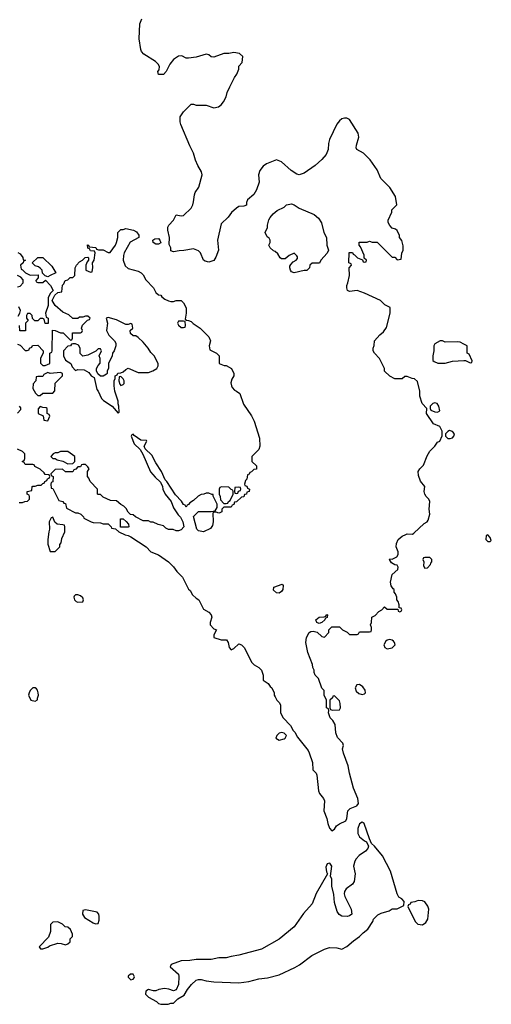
# Model space of a CAD drawing. Header units: inches. Extents: x 1889655 to 2052254, y 217972 to 431650.
# Tile 40 of 49: x 1946467 to 1950218, y 380352 to 388183. Entities that reach past the tile are written whole.
import ezdxf

# ---------------------------------------------------------------- set-up
doc = ezdxf.new("R2010")
doc.units = ezdxf.units.IN
doc.header["$MEASUREMENT"] = 0
doc.layers.add('B9348', color=7, linetype='Continuous')
doc.layers.add('B9358', color=7, linetype='Continuous')

msp = doc.modelspace()

# ---------------------------------------------------------------- linework, layer by layer
at = {"layer": 'B9348', "color": 6, "elevation": 200}
for points in [[(1946450, 385602), (1946470, 385594), (1946510, 385552), (1946527.3, 385552.7), (1946542, 385558), (1946546, 385570), (1946562, 385578), (1946567.3, 385592.7), (1946610, 385594), (1946654, 385550), (1946654, 385530), (1946632, 385490), (1946632.7, 385452.7), (1946650, 385434), (1946670, 385434), (1946706, 385450), (1946706, 385530), (1946722, 385538), (1946726, 385550), (1946727.3, 385712.7), (1946750, 385712), (1946790, 385692), (1946812, 385692), (1946870, 385634), (1946882, 385638), (1946886, 385650), (1946887.3, 385692.7), (1946950, 385694), (1946962, 385698), (1946966, 385710), (1946958, 385730), (1946967.3, 385752.7), (1947007.3, 385792.7), (1947022, 385798), (1947026, 385810), (1947010, 385826), (1946990, 385826), (1946970, 385818), (1946943.6, 385816.4), (1946930, 385806), (1946890, 385806), (1946856.4, 385836.4), (1946810, 385858), (1946748.9, 385908.9), (1946726, 385950), (1946747.3, 385992.7), (1946770, 386014), (1946802, 386018), (1946808.4, 386071.6), (1946818, 386082), (1946828, 386110), (1946850, 386114), (1946868.4, 386131.6), (1946890, 386134), (1946906, 386150), (1946908, 386210), (1946918, 386230), (1946943.1, 386256.9), (1946966, 386270), (1946988.4, 386291.6), (1947010, 386294), (1947014, 386290), (1947014, 386270), (1947003.6, 386256.4), (1946994, 386230), (1946994, 386190), (1947030, 386174), (1947042, 386178), (1947047.3, 386212.7), (1947046, 386250), (1947058, 386270), (1947066, 386330), (1947062, 386342), (1947030, 386346), (1947022, 386362), (1947010, 386366), (1947007.3, 386392.7), (1947014, 386390), (1947018, 386378), (1947071.6, 386371.6), (1947078, 386358), (1947092.7, 386352.7), (1947130, 386352), (1947170, 386332), (1947187.3, 386332.7), (1947228.7, 386390), (1947238, 386410), (1947248, 386450), (1947246, 386490), (1947270, 386514), (1947290, 386514), (1947310, 386522), (1947370.6, 386510.6), (1947395.3, 386495.3), (1947414, 386470), (1947414, 386450), (1947345.4, 386414.6), (1947298, 386330), (1947291.1, 386308.9), (1947291, 386270), (1947306.4, 386226.4), (1947330, 386204.7), (1947410, 386182), (1947434, 386170), (1947450, 386154), (1947470, 386114), (1947532, 386050), (1947550, 386014), (1947570, 385994), (1947590, 385992), (1947598, 385978), (1947620.7, 385960.7), (1947650, 385946), (1947670, 385942.8), (1947690, 385942.8), (1947710.8, 385950.8), (1947752, 385950), (1947770.9, 385930.9), (1947790.9, 385890.9), (1947791.3, 385850), (1947782, 385802), (1947792.7, 385792.7), (1947810, 385792), (1947830, 385782), (1947846, 385766), (1947902, 385730), (1947970, 385662), (1947984.7, 385630), (1947974, 385590), (1947978, 385558), (1948031.6, 385531.6), (1948054, 385510), (1948054, 385450), (1948092.7, 385432.7), (1948110, 385432), (1948152, 385410), (1948171.3, 385370), (1948171.3, 385350), (1948155.3, 385324.7), (1948145.4, 385294.6), (1948150.9, 385270.9), (1948156.9, 385256.9), (1948176, 385236), (1948192, 385230), (1948218, 385210), (1948246.4, 385126.4), (1948310, 385032), (1948331, 384990), (1948375.3, 384855.3), (1948376, 384790), (1948370, 384766), (1948314, 384710), (1948314, 384670), (1948350, 384634), (1948351.6, 384608.4), (1948330, 384606), (1948310, 384586), (1948298, 384582), (1948292.7, 384567.3), (1948278, 384562), (1948274, 384530), (1948262, 384518), (1948254, 384490), (1948258, 384478), (1948272.7, 384472.7), (1948278, 384458), (1948294, 384450), (1948292, 384430), (1948274, 384426), (1948272, 384410), (1948254, 384406), (1948250, 384388), (1948230, 384386), (1948190, 384348), (1948174, 384346), (1948170, 384326), (1948158, 384322), (1948150, 384306), (1948090, 384306), (1948074, 384290), (1948074, 384270), (1948059.6, 384260.4), (1948050, 384258), (1948030, 384266), (1948010, 384266), (1948002, 384258), (1948004.7, 384190), (1947999.6, 384160.4), (1947983.6, 384136.4), (1947930, 384109), (1947890, 384119), (1947875.3, 384130), (1947848, 384232), (1947888.4, 384271.6), (1947988.4, 384271.6), (1948022, 384278), (1948036.4, 384303.6), (1948038, 384330), (1948006, 384394), (1948006, 384406), (1947994, 384406), (1947970, 384418), (1947950, 384418), (1947931.1, 384408.9), (1947910, 384408), (1947885.4, 384394.6), (1947850, 384358), (1947819.6, 384340.4), (1947810, 384326), (1947798, 384322), (1947790, 384306), (1947782, 384322), (1947770, 384326), (1947754.6, 384354.6), (1947704.7, 384404.7), (1947638, 384510), (1947624, 384524), (1947594, 384590), (1947550, 384658), (1947518.6, 384718.6), (1947466, 384770), (1947458, 384790), (1947478, 384830), (1947476.4, 384836.4), (1947430, 384838), (1947376.4, 384876.4), (1947370, 384886), (1947358, 384882), (1947354, 384870), (1947378, 384810), (1947425.4, 384765.4), (1947446.4, 384726.4), (1947506.4, 384586.4), (1947543.5, 384543.5), (1947585.4, 384505.4), (1947602, 384470), (1947604.7, 384450), (1947624.7, 384410), (1947671, 384351), (1947690, 384302), (1947726.4, 384246.4), (1947745.4, 384225.4), (1947764.7, 384190), (1947772, 384150), (1947750, 384126), (1947730, 384118), (1947710, 384118), (1947687.3, 384127.3), (1947650, 384128), (1947630, 384138), (1947610, 384158), (1947568.9, 384168.9), (1947527.3, 384187.3), (1947510, 384188), (1947490, 384198), (1947450, 384198), (1947388.4, 384228.4), (1947370, 384246), (1947347.3, 384247.3), (1947330, 384266), (1947314.6, 384294.6), (1947294.6, 384314.6), (1947270, 384326), (1947236.4, 384356.4), (1947190, 384358), (1947130, 384386), (1947110, 384406), (1947090, 384406), (1947086, 384410), (1947086, 384450), (1947026, 384510), (1947016.4, 384536.4), (1947006, 384550), (1947006, 384590), (1947018, 384610), (1947010, 384626), (1946990, 384646), (1946970, 384646), (1946958, 384642), (1946950, 384626), (1946930, 384626), (1946912.7, 384607.3), (1946898, 384602), (1946890, 384586), (1946830, 384588), (1946807.3, 384607.3), (1946750, 384606), (1946714, 384570), (1946718, 384558), (1946734, 384550), (1946731.1, 384508.9), (1946718, 384502), (1946714, 384490), (1946718, 384458), (1946730, 384454), (1946778, 384358), (1946810, 384352), (1946818, 384338), (1946830, 384334), (1946838, 384298), (1946910, 384262), (1946930, 384262), (1946954, 384250), (1946974, 384230), (1946978, 384218), (1947034, 384190), (1947050, 384184.7), (1947110, 384182), (1947130, 384174), (1947170, 384174), (1947194, 384150), (1947198, 384138), (1947230, 384134), (1947254, 384110), (1947305.4, 384085.4), (1947330, 384082), (1947351.3, 384071.3), (1947472, 383990), (1947511.1, 383951.1), (1947570, 383926), (1947650, 383871.3), (1947690, 383831.3), (1947715.3, 383795.3), (1947762, 383750), (1947810, 383654), (1947823.6, 383643.6), (1947842, 383610), (1947870, 383582), (1947892, 383570), (1947930, 383494), (1947970.9, 383470.9), (1947990.9, 383450.9), (1947996, 383430), (1947981, 383390), (1947981, 383370), (1948010, 383338), (1948032, 383330), (1948011.3, 383290), (1948012, 383270), (1948068.4, 383251.6), (1948110.9, 383250.9), (1948124.7, 383230), (1948132, 383190), (1948150, 383172), (1948170, 383182), (1948210, 383218), (1948230, 383211.3), (1948251, 383190), (1948312, 383070), (1948331.1, 383051.1), (1948370, 383031.3), (1948391.3, 383010), (1948402, 382970), (1948402, 382930), (1948443.6, 382903.6), (1948459.6, 382879.6), (1948472, 382870), (1948492, 382830), (1948492, 382810), (1948498, 382798), (1948512, 382770), (1948532, 382750), (1948542, 382730), (1948542, 382670), (1948562, 382630), (1948622, 382570), (1948642, 382530), (1948655.3, 382515.3), (1948676.9, 382476.9), (1948761, 382370), (1948770, 382352), (1948794.4, 382274.4), (1948798, 382218), (1948824.7, 382190), (1948830, 382174), (1948842.8, 382050), (1948851, 382030), (1948882.8, 381990), (1948890.7, 381970), (1948884.9, 381890), (1948910.4, 381830), (1948917.3, 381790), (1948930, 381752), (1948950, 381732), (1948970, 381744.7), (1948987.6, 381772.4), (1949010, 381787.3), (1949062, 381810), (1949069.5, 381830.5), (1949078, 381890), (1949095.3, 381910), (1949149.2, 381930.8), (1949162, 381950), (1949157.2, 381990), (1949120.9, 382070), (1949089.4, 382190), (1949079.3, 382250), (1949041.2, 382350), (1949035.3, 382384.7), (1949042, 382410), (1949038, 382430), (1948994.6, 382474.6), (1948982, 382510), (1948976.4, 382576.4), (1948958, 382610), (1948935.3, 382630), (1948922, 382670), (1948926, 382690), (1948922, 382702), (1948906, 382710), (1948908, 382770), (1948888.7, 382810), (1948887.3, 382847.3), (1948870, 382866), (1948843.1, 382943.1), (1948818, 382970), (1948808.7, 382990), (1948808.4, 383008.4), (1948798, 383030), (1948794.6, 383054.6), (1948759, 383150), (1948742, 383230), (1948748.7, 383270), (1948768, 383310), (1948782.7, 383317.3), (1948800.9, 383319.1), (1948833.2, 383313.2), (1948870, 383278), (1948890, 383272), (1948926, 383310), (1948926, 383330), (1948950, 383354), (1949010, 383354), (1949034, 383330), (1949071.6, 383311.6), (1949090, 383294), (1949150, 383294), (1949162, 383298), (1949170, 383314), (1949250, 383314), (1949262, 383318), (1949266, 383330), (1949266, 383350), (1949258, 383370), (1949266, 383390), (1949268, 383430), (1949294.6, 383445.4), (1949323.1, 383476.9), (1949346, 383490), (1949367.3, 383512.7), (1949390, 383494), (1949474, 383494), (1949478, 383478), (1949490, 383474), (1949502, 383478), (1949506, 383490), (1949502, 383502), (1949486, 383506), (1949486, 383530), (1949476.4, 383556.4), (1949466, 383570), (1949466, 383590), (1949456.4, 383616.4), (1949446, 383630), (1949446, 383650), (1949436.4, 383656.4), (1949420.4, 383680.4), (1949415.3, 383710), (1949429.4, 383770.6), (1949475.3, 383810), (1949478, 383830), (1949470, 383846), (1949450, 383848), (1949423.1, 383863.1), (1949408.9, 383891.1), (1949410, 383894), (1949430, 383892), (1949466, 383910), (1949478, 383930), (1949478, 383950), (1949462, 383990), (1949463.1, 384016.9), (1949478, 384050), (1949510, 384076), (1949538, 384090), (1949550, 384094), (1949590, 384091), (1949602, 384098), (1949684, 384176), (1949708, 384190), (1949716.5, 384203.5), (1949728.7, 384250), (1949724, 384290), (1949729.2, 384350), (1949722, 384370), (1949699, 384390), (1949689.2, 384410), (1949684, 384430), (1949688, 384470), (1949654, 384514), (1949639, 384559), (1949637.2, 384590), (1949649.2, 384610), (1949679.7, 384640.3), (1949706.5, 384713.5), (1949730, 384751.3), (1949770, 384792), (1949790, 384822), (1949808.4, 384831.6), (1949827.3, 384872.7), (1949828, 384910), (1949808.4, 384948.4), (1949758, 384970), (1949702, 385050), (1949706, 385090), (1949668.7, 385130), (1949648.7, 385190), (1949648.7, 385230), (1949630, 385306), (1949607.3, 385327.3), (1949588.4, 385328.4), (1949550, 385346), (1949530, 385346), (1949510, 385328), (1949450, 385328), (1949410, 385348), (1949368.4, 385388.4), (1949368, 385410), (1949328.9, 385488.9), (1949288, 385530), (1949278, 385550), (1949278, 385570), (1949287.3, 385592.7), (1949288.7, 385630), (1949330, 385678), (1949360.2, 385699.8), (1949384.7, 385735.3), (1949414, 385850), (1949413.6, 385893.6), (1949370, 385915.3), (1949335.3, 385950), (1949210, 386009.2), (1949150, 386029.2), (1949090, 386021.2), (1949075.3, 386030), (1949069, 386050), (1949069, 386070), (1949077.2, 386090), (1949088.7, 386150), (1949088, 386210), (1949106, 386230), (1949102, 386242), (1949086, 386250), (1949087.3, 386332.7), (1949112.7, 386332.7), (1949118, 386318), (1949130, 386314), (1949154, 386290), (1949194, 386274), (1949198, 386258), (1949210, 386254), (1949222, 386258), (1949226, 386270), (1949206, 386286), (1949206, 386310), (1949176.4, 386376.4), (1949166, 386390), (1949167.3, 386412.7), (1949230, 386414), (1949250, 386422), (1949270, 386414), (1949310, 386414), (1949430, 386294), (1949450, 386294), (1949470, 386274), (1949502, 386278), (1949507.3, 386327.3), (1949518, 386350), (1949516.4, 386383.6), (1949507.3, 386427.3), (1949488, 386450), (1949487.3, 386467.3), (1949470, 386506), (1949456.4, 386516.4), (1949430, 386526), (1949410, 386546), (1949398, 386570), (1949398, 386590), (1949427.3, 386652.7), (1949428, 386670), (1949466, 386710), (1949456.4, 386776.4), (1949410, 386848), (1949340.2, 386920.2), (1949309.3, 386990), (1949253.2, 387070), (1949201.5, 387121.5), (1949148, 387150), (1949144, 387164), (1949145.6, 387185.6), (1949165.2, 387250), (1949160.2, 387280.2), (1949090, 387388.7), (1949070, 387399), (1949050, 387401.2), (1949030, 387394), (1949010, 387379), (1948988.7, 387351.3), (1948930.4, 387229.6), (1948922.4, 387197.6), (1948920.9, 387150), (1948904.4, 387110), (1948870, 387071), (1948816.5, 387023.5), (1948730, 386962.6), (1948690, 386949.6), (1948670, 386954), (1948625.1, 386985.1), (1948550, 387051.8), (1948510, 387069.2), (1948430, 387037.2), (1948402, 387018), (1948376.7, 386983.3), (1948364.9, 386950), (1948370.7, 386890), (1948350.5, 386829.5), (1948328, 386792), (1948278.8, 386750), (1948271, 386730), (1948270, 386708), (1948250, 386699), (1948210, 386697.2), (1948190, 386685.2), (1948151, 386650), (1948126, 386614), (1948070, 386559), (1948041, 386430), (1948046.8, 386350), (1948026.4, 386293.6), (1948010, 386268.7), (1947970, 386254), (1947941.5, 386261.5), (1947929.5, 386269.5), (1947904.5, 386330), (1947890, 386344.5), (1947850, 386360.9), (1947773.2, 386346.8), (1947734, 386346), (1947690, 386338), (1947670, 386346), (1947668, 386370), (1947656.4, 386396.4), (1947658, 386450), (1947645.2, 386510), (1947646.3, 386533.7), (1947654, 386550), (1947689.2, 386590), (1947710, 386631.3), (1947750, 386622), (1947770, 386624.7), (1947830, 386684.7), (1947844, 386710), (1947850, 386734), (1947856, 386790), (1947862.7, 386810), (1947892, 386850), (1947918, 386950), (1947913.8, 386973.8), (1947884.5, 387024.5), (1947866.3, 387066.3), (1947850, 387122), (1947820.1, 387180.1), (1947749, 387350), (1947744, 387370), (1947744, 387410), (1947768.7, 387450), (1947830, 387511.3), (1947850, 387511.3), (1947870, 387504.7), (1947950, 387504.7), (1948010, 387481), (1948048, 387490), (1948070, 387506), (1948089, 387530), (1948109, 387570), (1948116.5, 387603.5), (1948137.2, 387650), (1948175.5, 387724.5), (1948194, 387750), (1948208.7, 387790), (1948210, 387814), (1948236.4, 387843.6), (1948242, 387890), (1948214.5, 387914.5), (1948170, 387922.7), (1948130, 387914), (1948090, 387914), (1948010, 387884), (1947990, 387889), (1947970, 387904), (1947950, 387909), (1947870, 387884), (1947810, 387878), (1947790, 387878), (1947755.3, 387895.3), (1947730, 387894), (1947690, 387868), (1947662, 387830), (1947632, 387770), (1947610, 387748), (1947570, 387748), (1947566, 387770), (1947576.4, 387783.6), (1947578, 387810), (1947568, 387830), (1947548, 387850), (1947455.3, 387910), (1947435.3, 387930), (1947430, 387946), (1947417.2, 388030), (1947422, 388150), (1947438, 388190)], [(1946451.6, 386331.6), (1946470, 386322), (1946491.3, 386291.3), (1946494, 386274), (1946514, 386270), (1946498, 386262), (1946494, 386250), (1946474, 386230), (1946478, 386198), (1946490, 386194), (1946514, 386170), (1946550, 386152), (1946612.7, 386152.7), (1946614, 386130), (1946594, 386110), (1946598, 386098), (1946610, 386094), (1946650, 386094), (1946672.7, 386112.7), (1946712, 386070), (1946734, 386030), (1946710, 386006), (1946694, 385970), (1946692, 385910), (1946672, 385850), (1946678, 385818), (1946694, 385810), (1946692.7, 385767.3), (1946670, 385766), (1946662, 385802), (1946650, 385806), (1946630, 385806), (1946611.6, 385788.4), (1946588.4, 385788.4), (1946567.3, 385807.3), (1946566, 385830), (1946550, 385846), (1946530, 385846), (1946522, 385830), (1946522, 385810), (1946534, 385790), (1946514, 385770), (1946512.7, 385707.3), (1946467.3, 385707.3), (1946466, 385750)], [(1946450, 386058), (1946470, 386064.7), (1946495.3, 386090), (1946494, 386114), (1946474.6, 386134.6), (1946450, 386148)], [(1946454.6, 385825.4), (1946469, 385850), (1946474, 385870), (1946459.3, 385899.3)], [(1950000, 385603), (1949970, 385618), (1949950, 385622), (1949850, 385618), (1949830, 385628), (1949810, 385628), (1949770, 385606), (1949762, 385590), (1949762, 385550), (1949752, 385510), (1949752.7, 385472.7), (1949763.6, 385463.6), (1949791.6, 385451.6), (1949850, 385451.3), (1949910, 385466.8), (1950000, 385471.4)], [(1946450, 385054), (1946476.4, 385083.6), (1946476.4, 385096.4), (1946466, 385110)], [(1946462, 384342), (1946490, 384342), (1946508.4, 384351.6), (1946530, 384354), (1946546, 384370), (1946546, 384390), (1946542, 384402), (1946526, 384410), (1946526, 384430), (1946562, 384438), (1946566, 384470), (1946570, 384474), (1946590, 384474), (1946610, 384482), (1946638, 384482), (1946650, 384494), (1946662, 384498), (1946666, 384510), (1946682, 384518), (1946687.3, 384532.7), (1946702, 384538), (1946706, 384550), (1946702, 384562), (1946670, 384566), (1946660.4, 384580.4), (1946628.4, 384608.4), (1946586, 384630), (1946582, 384642), (1946570, 384646), (1946510, 384646), (1946502, 384662), (1946486, 384670), (1946502, 384678), (1946507.3, 384692.7), (1946508, 384730), (1946490, 384748), (1946448.7, 384768.7)]]:
    msp.add_lwpolyline(points, dxfattribs=at)
for points in [[(1948650, 386169), (1948630, 386178), (1948622, 386190), (1948615.3, 386210), (1948616.4, 386223.6), (1948623.1, 386236.9), (1948643.1, 386256.9), (1948666, 386270), (1948676.4, 386283.6), (1948676.4, 386296.4), (1948670, 386306), (1948650, 386326), (1948610, 386308), (1948579.6, 386280.4), (1948550, 386282), (1948538, 386290), (1948520.4, 386320.4), (1948499, 386339), (1948484.7, 386344.7), (1948458, 386370), (1948448, 386390), (1948458, 386410), (1948458, 386430), (1948450, 386446), (1948436.4, 386456.4), (1948418, 386490), (1948438, 386530), (1948438, 386550), (1948448.4, 386591.6), (1948458, 386610), (1948482, 386638), (1948514.6, 386665.4), (1948570, 386692), (1948589.3, 386710.7), (1948630, 386718), (1948650, 386711.3), (1948690, 386684.7), (1948810, 386634.8), (1948843.5, 386603.5), (1948867.3, 386567.3), (1948886.8, 386490), (1948906, 386450), (1948911, 386390), (1948922, 386350), (1948912.7, 386327.3), (1948862, 386270), (1948852.7, 386247.3), (1948792.7, 386247.3), (1948774, 386230), (1948772, 386210), (1948750, 386188), (1948730, 386188)], [(1947550, 386398), (1947528, 386410), (1947526, 386430), (1947540.4, 386439.6), (1947570, 386442), (1947582, 386430), (1947590, 386408), (1947570, 386398)], [(1946690, 386138), (1946670, 386146), (1946647.3, 386167.3), (1946646, 386190), (1946630, 386206), (1946616.4, 386216.4), (1946590, 386226), (1946566, 386250), (1946610, 386292), (1946652, 386292), (1946723.6, 386223.6), (1946754, 386170), (1946710, 386148)], [(1947170, 385815.3), (1947154, 385810), (1947164.7, 385770), (1947158, 385710), (1947175.3, 385675.3), (1947222, 385630), (1947231.3, 385610), (1947231.3, 385590), (1947218, 385550), (1947204.7, 385530), (1947202, 385510), (1947172, 385450), (1947172, 385410), (1947162, 385390), (1947162, 385370), (1947156.9, 385363.1), (1947131.1, 385348.9), (1947108.4, 385348.4), (1947087.3, 385367.3), (1947078, 385390), (1947078, 385410), (1947090, 385434), (1947107.3, 385452.7), (1947107.3, 385487.3), (1947098, 385510), (1947118, 385550), (1947110, 385566), (1947090, 385566), (1947072.7, 385547.3), (1947010, 385515.3), (1946970, 385506), (1946948.4, 385528.4), (1946948, 385570), (1946934.6, 385594.6), (1946910, 385606), (1946890, 385606), (1946878, 385602), (1946870, 385588), (1946850, 385586), (1946814, 385550), (1946814, 385510), (1946830, 385474), (1946874, 385450), (1946883.6, 385423.6), (1946910, 385394), (1946930, 385402), (1946979.6, 385399.6), (1947016.9, 385376.9), (1947034, 385350), (1947058, 385338), (1947081, 385241), (1947091.3, 385230), (1947118, 385170), (1947134.4, 385154.4), (1947202, 385110), (1947250, 385054), (1947258, 385062), (1947255.3, 385110), (1947248.7, 385128.7), (1947248.7, 385150), (1947224, 385230), (1947218, 385270), (1947218, 385310), (1947226, 385330), (1947226, 385350), (1947242, 385358), (1947247.3, 385372.7), (1947270, 385374), (1947290, 385382), (1947310, 385402), (1947330, 385412), (1947410, 385378), (1947490, 385378), (1947526, 385390), (1947558, 385410), (1947568, 385430), (1947568, 385450), (1947535.3, 385510), (1947510, 385535.3), (1947489, 385570), (1947450, 385619), (1947410, 385655.3), (1947390, 385668), (1947368.4, 385668.4), (1947347.3, 385687.3), (1947346, 385710), (1947366, 385730), (1947362, 385762), (1947350, 385766), (1947330, 385758), (1947310, 385758), (1947236.5, 385796.5)], [(1947770, 385786), (1947730, 385786), (1947722, 385770), (1947730, 385754), (1947750, 385734), (1947770, 385734), (1947782, 385738), (1947786, 385750), (1947782, 385782)], [(1946790, 385378), (1946708, 385368), (1946690, 385378), (1946658, 385362), (1946650, 385346), (1946610, 385346), (1946598, 385342), (1946594, 385310), (1946572.7, 385287.3), (1946572, 385250), (1946591.6, 385211.6), (1946610, 385194), (1946630, 385194), (1946650, 385214), (1946730, 385214), (1946747.3, 385232.7), (1946748.4, 385291.6), (1946806, 385350), (1946806, 385370)], [(1947270, 385346), (1947258, 385342), (1947254, 385310), (1947263.6, 385283.6), (1947270, 385274), (1947290, 385282), (1947298, 385290), (1947298, 385310), (1947290, 385326)], [(1946630, 385106), (1946612.7, 385087.3), (1946614, 385050), (1946652.7, 385032.7), (1946658, 384998), (1946690, 384994), (1946706, 385030), (1946702, 385042), (1946686, 385050), (1946686, 385090), (1946676.4, 385096.4), (1946650, 385098)], [(1949770, 385136), (1949752, 385130), (1949731.3, 385110), (1949731.3, 385090), (1949738, 385078), (1949770, 385064.7), (1949790, 385062), (1949807.3, 385072.7), (1949801.2, 385110), (1949788, 385130)], [(1949885.4, 384914.6), (1949871.6, 384908.4), (1949854, 384890), (1949854, 384870), (1949872, 384852), (1949890, 384851.3), (1949910, 384858), (1949919, 384870), (1949924, 384890), (1949910, 384908.7)], [(1946791.6, 384748.4), (1946770, 384738), (1946750, 384738), (1946734, 384730), (1946714, 384710), (1946730, 384694), (1946750, 384694), (1946763.6, 384683.6), (1946811.1, 384671.1), (1946850, 384652), (1946890, 384654), (1946906, 384670), (1946906, 384710), (1946850, 384748)], [(1948072.7, 384467.3), (1948058, 384462), (1948054, 384450), (1948054, 384410), (1948062, 384390), (1948063.6, 384363.6), (1948090, 384334), (1948110, 384334), (1948122, 384338), (1948128, 384352), (1948142, 384358), (1948166, 384410), (1948166, 384430), (1948162, 384442), (1948150, 384446), (1948130, 384466)], [(1948210, 384466), (1948178, 384462), (1948174, 384430), (1948178, 384418), (1948190, 384414), (1948202, 384418), (1948207.3, 384432.7), (1948222, 384438), (1948226, 384450), (1948222, 384462)], [(1946730, 384226), (1946718, 384222), (1946702, 384190), (1946704.7, 384130), (1946698, 384110), (1946691.3, 384050), (1946691.6, 384011.6), (1946710, 383954), (1946750, 383954), (1946786, 383990), (1946786, 384010), (1946796.4, 384023.6), (1946803.1, 384056.9), (1946826, 384110), (1946826, 384150), (1946822, 384162), (1946810, 384166), (1946766, 384170), (1946747.3, 384187.3)], [(1947267.3, 384147.3), (1947267.3, 384212.7), (1947290, 384214), (1947312.7, 384192.7), (1947331.6, 384171.6), (1947334, 384150), (1947330, 384148)], [(1949730, 383906), (1949690, 383906), (1949678, 383902), (1949674, 383890), (1949682, 383870), (1949679.6, 383839.6), (1949690, 383822), (1949710, 383824.7), (1949735.3, 383850), (1949738, 383862), (1949746, 383870), (1949746, 383890)], [(1948530, 383622), (1948510, 383624), (1948486.3, 383646.3), (1948489, 383670), (1948554.4, 383694.4), (1948563.6, 383683.6), (1948558.8, 383650), (1948550, 383635.3)], [(1946930, 383608.7), (1946911.6, 383608.4), (1946901, 383599), (1946898, 383590), (1946902, 383570), (1946916.9, 383556.9), (1946930, 383551.3), (1946970, 383554), (1946975.3, 383570), (1946970, 383586), (1946950, 383602)], [(1948850, 383382), (1948829.3, 383389.3), (1948822, 383410), (1948850, 383431.3), (1948887.3, 383432.7), (1948902, 383438), (1948910, 383452), (1948914, 383450), (1948912.7, 383427.3), (1948898, 383422), (1948894, 383410), (1948870, 383388)], [(1949410, 383253.2), (1949390, 383249.2), (1949379.1, 383240.9), (1949364, 383210), (1949371, 383190), (1949390, 383180.5), (1949430, 383188), (1949453.2, 383210), (1949449, 383230), (1949440.2, 383240.2), (1949429.3, 383249.3)], [(1949170, 382896), (1949147.9, 382892.1), (1949134.8, 382870), (1949143.4, 382843.4), (1949165.2, 382825.2), (1949190, 382814.8), (1949210, 382821), (1949216, 382830), (1949214.5, 382850), (1949196.1, 382876.1)], [(1946590, 382868.7), (1946570, 382868.7), (1946550, 382848), (1946541, 382830), (1946538, 382810), (1946554, 382770), (1946590, 382762), (1946607.3, 382772.7), (1946607.3, 382787.3), (1946615.3, 382810), (1946614, 382830), (1946608.7, 382850), (1946600.2, 382860.2)], [(1948970, 382806), (1948958, 382802), (1948954, 382790), (1948934, 382770), (1948934, 382710), (1948938, 382698), (1948952.7, 382692.7), (1949010, 382694), (1949018, 382710), (1949016.4, 382743.6), (1949010, 382766)], [(1948550, 382514), (1948530, 382508), (1948512, 382490), (1948504.7, 382470), (1948530, 382452), (1948570, 382464.7), (1948578, 382470), (1948588, 382490), (1948570, 382508)], [(1949190, 381802), (1949170, 381788), (1949156, 381750), (1949157.3, 381710), (1949170, 381682.8), (1949210, 381651.3), (1949225.4, 381645.4), (1949241, 381610), (1949234.8, 381590), (1949216.3, 381570), (1949165.7, 381534.3), (1949143.8, 381510), (1949133, 381490), (1949123, 381450), (1949135.5, 381390), (1949126, 381330), (1949113.4, 381306.6), (1949062.8, 381270), (1949050.7, 381250), (1949047.7, 381230), (1949053.4, 381210), (1949103, 381110), (1949107.7, 381070), (1949090, 381056.2), (1949070.3, 381049.7), (1949030, 381052.6), (1949006.7, 381066.7), (1948992.6, 381090), (1948970, 381162), (1948964.7, 381224.7), (1948949.2, 381290.8), (1948948.4, 381348.4), (1948938, 381370), (1948949.2, 381450), (1948934, 381474), (1948912, 381470), (1948902, 381442), (1948906.4, 381406.4), (1948914, 381390), (1948825.8, 381234.2), (1948792.2, 381150), (1948725.1, 381074.9), (1948650, 380969.3), (1948530.8, 380870), (1948390, 380789.5), (1948210, 380742.7), (1948150, 380733.2), (1948110, 380721.2), (1948050, 380722), (1947990, 380709), (1947870.9, 380709.1), (1947819.8, 380700.2), (1947750, 380697.2), (1947671.3, 380668.7), (1947664.7, 380650), (1947730, 380590.8), (1947733.7, 380573.7), (1947730.4, 380509.6), (1947710, 380466), (1947690, 380458), (1947653.6, 380473.6), (1947617.2, 380477.2), (1947574, 380470), (1947550, 380459), (1947530, 380459), (1947490, 380469), (1947470, 380455.3), (1947467.7, 380432.3), (1947491, 380410), (1947554.4, 380374.4), (1947570, 380358), (1947590, 380352), (1947630, 380352), (1947647.3, 380352.7), (1947670, 380362), (1947690, 380362), (1947724, 380396), (1947775.1, 380424.9), (1947800.7, 380470), (1947834, 380510), (1947870, 380543.8), (1947888.7, 380550), (1947910, 380550.4), (1947950, 380539.3), (1948010, 380530.5), (1948210, 380523.8), (1948290, 380532.2), (1948370, 380553.7), (1948437.5, 380562.5), (1948530, 380586.7), (1948654.6, 380645.4), (1948693, 380667), (1948790, 380741.3), (1948890, 380790.5), (1948930, 380804), (1948990, 380801), (1949030, 380791.3), (1949070, 380811), (1949122.5, 380857.5), (1949169, 380890), (1949198.6, 380921.4), (1949235.3, 380950), (1949275.3, 381010), (1949282, 381030), (1949316.5, 381063.5), (1949343.2, 381076.8), (1949404.7, 381095.3), (1949430, 381111.3), (1949470, 381112), (1949522, 381138), (1949526, 381170), (1949506, 381190), (1949483.1, 381203.1), (1949468, 381230), (1949417.2, 381410), (1949352.5, 381532.5), (1949290, 381608.7), (1949266, 381630), (1949248, 381668), (1949208, 381790)], [(1949636.4, 381176.4), (1949610, 381166), (1949578, 381162), (1949572.7, 381147.3), (1949558, 381142), (1949554, 381130), (1949612, 381010), (1949634, 380990), (1949670, 380984.7), (1949696.5, 381003.5), (1949713.2, 381030), (1949722, 381110), (1949713.6, 381133.6), (1949690, 381168), (1949670, 381175.3)], [(1946990, 381104), (1946970, 381098), (1946966, 381070), (1946982.4, 381042.4), (1947050, 380998.8), (1947070, 380991.3), (1947090, 380994), (1947098, 381022), (1947099, 381050), (1947095.3, 381070), (1947084, 381084)], [(1946770, 381008), (1946730, 381006), (1946712.7, 380987.3), (1946711, 380931), (1946695.3, 380884.7), (1946622, 380810), (1946632.7, 380792.7), (1946650, 380792), (1946690, 380806), (1946704, 380816), (1946770, 380838), (1946796.9, 380836.9), (1946830, 380826), (1946850, 380832), (1946868, 380850), (1946868.4, 380871.6), (1946886, 380890), (1946886, 380910), (1946870, 380946), (1946850, 380966), (1946828.4, 380968.4), (1946808.4, 380988.4)], [(1947347.1, 380592.9), (1947330, 380575.3), (1947330, 380566.8), (1947350, 380546), (1947370, 380551), (1947376.9, 380563.1), (1947379.5, 380570), (1947370, 380592)]]:
    msp.add_lwpolyline(points, close=True, dxfattribs=at)
at = {"layer": 'B9358', "color": 6, "elevation": 200}
msp.add_lwpolyline([(1950000, 385471.4), (1950012, 385472), (1950050, 385454), (1950062, 385458), (1950066, 385470), (1950042, 385522), (1950026, 385530), (1950026, 385590), (1950000, 385603)], dxfattribs=at)
msp.add_lwpolyline([(1950190, 384086), (1950178, 384082), (1950174, 384050), (1950190, 384034), (1950210, 384034), (1950218, 384042), (1950210, 384066)], close=True, dxfattribs=at)

doc.saveas('drawing.dxf')
